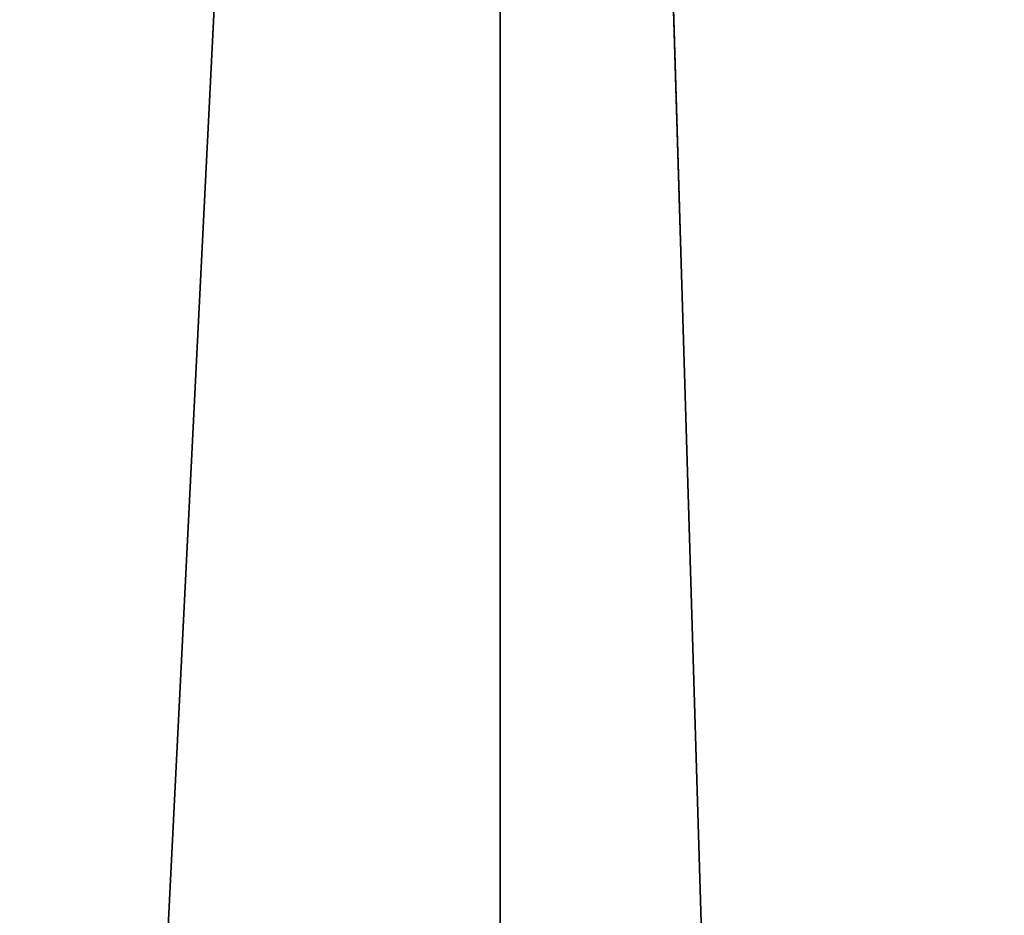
# Model space of a CAD drawing. Extents: x 0.03 to 6.33, y -5.07 to 0.
# Tile 145 of 256: x 1.89 to 2.07, y -1.25 to -1.08. Entities that reach past the tile are written whole.
import ezdxf

# ---------------------------------------------------------------- set-up
doc = ezdxf.new("R2010")
doc.units = 0
doc.header["$MEASUREMENT"] = 0
doc.layers.get('0').update_dxf_attribs({"linetype": 'CONTINUOUS'})

# ---------------------------------------------------------------- blocks, each defined once
blk = doc.blocks.new('KINKIET_CERAMICZNY_222_STL')
at = {"color": 0}
for p, q in [((1.9758, 0, 2.90986), (1.89105, -1.69291, 2.87329)), ((1.9758, 0, 2.90986), (1.89105, -1.69291, 2.87329)), ((1.9758, 0, 2.90986), (1.9758, -1.69291, 2.90986)), ((1.9758, 0, 2.90986), (1.9758, -1.69291, 2.90986)), ((1.9758, 0, -2.90986), (1.9758, -1.69291, -2.90986)), ((1.9758, 0, -2.90986), (1.9758, -1.69291, -2.90986)), ((1.9758, 0, -2.90986), (2.02715, -1.69291, -2.9306)), ((1.9758, 0, -2.90986), (2.02715, -1.69291, -2.9306))]:
    blk.add_line(p, q, dxfattribs=at)
mesh = blk.add_polyface(dxfattribs=at)
corners = [(1.9758, 0, 2.90986), (1.6063, 0, 2.72764), (1.89105, -1.69291, 2.87329)]
mesh.append_faces([[corners[k] for k in face] for face in [(0, 1, 2)]], dxfattribs={"color": 0})
mesh = blk.add_polyface(dxfattribs=at)
corners = [(1.89105, -1.69291, 2.87329), (1.6063, 0, 2.72764), (1.62766, -1.69291, 2.73986)]
mesh.append_faces([[corners[k] for k in face] for face in [(0, 1, 2)]], dxfattribs={"color": 0})
mesh = blk.add_polyface(dxfattribs=at)
corners = [(1.9758, 0, -2.90986), (1.75779, -1.69291, -2.80966), (1.6063, 0, -2.72764)]
mesh.append_faces([[corners[k] for k in face] for face in [(0, 1, 2)]], dxfattribs={"color": 0})
mesh = blk.add_polyface(dxfattribs=at)
corners = [(1.9758, -1.69291, -2.90986), (1.75779, -1.69291, -2.80966), (1.9758, 0, -2.90986)]
mesh.append_faces([[corners[k] for k in face] for face in [(0, 1, 2)]], dxfattribs={"color": 0})
mesh = blk.add_polyface(dxfattribs=at)
corners = [(1.9758, 0, 2.90986), (1.89105, -1.69291, 2.87329), (1.9758, -1.69291, 2.90986)]
mesh.append_faces([[corners[k] for k in face] for face in [(0, 1, 2)]], dxfattribs={"color": 0})
mesh = blk.add_polyface(dxfattribs=at)
corners = [(2.36592, 0, 3.04229), (1.9758, 0, 2.90986), (2.16578, -1.69291, 2.98147)]
mesh.append_faces([[corners[k] for k in face] for face in [(0, 1, 2)]], dxfattribs={"color": 0})
mesh = blk.add_polyface(dxfattribs=at)
corners = [(2.16578, -1.69291, 2.98147), (1.9758, 0, 2.90986), (1.9758, -1.69291, 2.90986)]
mesh.append_faces([[corners[k] for k in face] for face in [(0, 1, 2)]], dxfattribs={"color": 0})
mesh = blk.add_polyface(dxfattribs=at)
corners = [(2.02715, -1.69291, -2.9306), (1.9758, -1.69291, -2.90986), (1.9758, 0, -2.90986)]
mesh.append_faces([[corners[k] for k in face] for face in [(0, 1, 2)]], dxfattribs={"color": 0})
mesh = blk.add_polyface(dxfattribs=at)
corners = [(2.36592, 0, -3.04229), (2.02715, -1.69291, -2.9306), (1.9758, 0, -2.90986), (2.30665, -1.69291, -3.02578)]
mesh.append_faces([[corners[k] for k in face] for face in [(0, 1, 2), (1, 0, 3)]], dxfattribs={"vtx0": -1, "color": 0})

msp = doc.modelspace()

# ---------------------------------------------------------------- block references
at = {"color": 0}
msp.add_blockref('KINKIET_CERAMICZNY_222_STL', (0, 0), dxfattribs=at)

doc.saveas('drawing.dxf')
